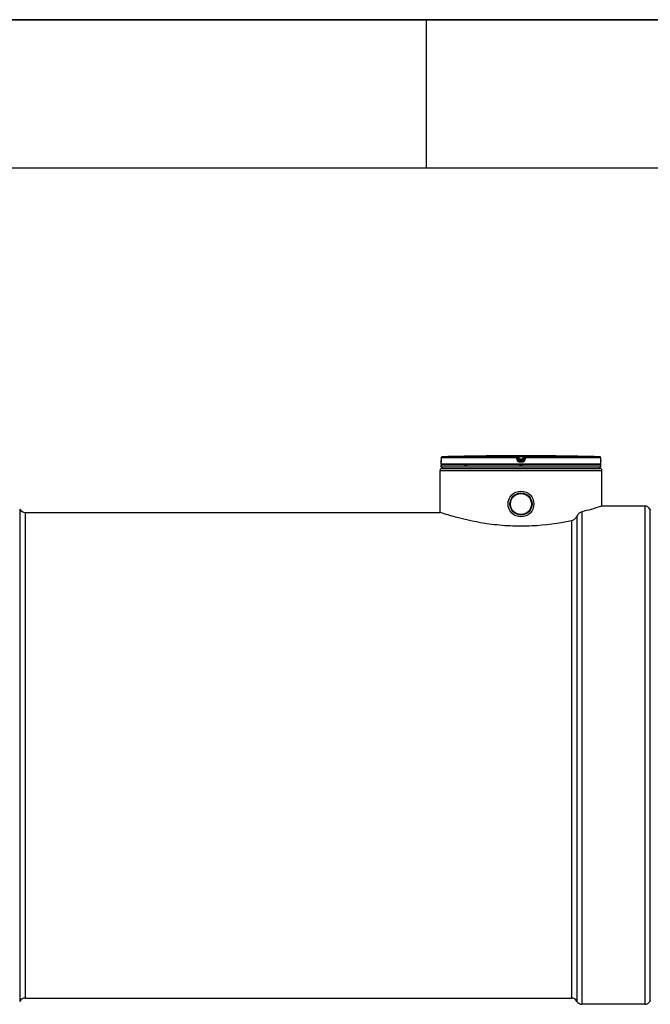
# Model space of a CAD drawing. Header units: millimetres. Extents: x 0 to 297, y 0 to 210.
# Tile 13 of 20: x 121 to 164, y 144 to 210. Entities that reach past the tile are written whole.
import ezdxf

# ---------------------------------------------------------------- set-up
doc = ezdxf.new("R2010")
doc.units = ezdxf.units.MM
doc.header["$LTSCALE"] = 16.335
doc.layers.get('0').update_dxf_attribs({"linetype": 'CONTINUOUS'})
doc.layers.add('01_GLOBAL', color=7, linetype='CONTINUOUS')
doc.layers.add('AXES_REF', color=7, linetype='CONTINUOUS')

# ---------------------------------------------------------------- blocks, each defined once
blk = doc.blocks.new('MARGEA4_BL0', base_point=(148.514, 105.014))
at = {"color": 7, "linetype": 'Continuous'}
for p, q in [((297.014, 210.014), (0.014, 210.014)), ((148.514, 210.014), (148.514, 200.014)), ((287.014, 200.014), (10.014, 200.014))]:
    blk.add_line(p, q, dxfattribs=at)

msp = doc.modelspace()

# ---------------------------------------------------------------- linework, layer by layer
at = {"color": 7, "linetype": 'Continuous'}
for p, q in [((0, 210), (297, 210)), ((152.713, 180.614), (152.571, 180.612)), ((152.672, 180.613), (152.653, 180.613)), ((152.712, 180.614), (152.672, 180.613)), ((152.713, 180.614), (152.712, 180.614)), ((152.713, 180.614), (152.713, 180.614)), ((157.104, 180.614), (157.103, 180.614)), ((157.245, 180.612), (157.104, 180.614)), ((157.136, 180.613), (157.104, 180.614)), ((149.534, 180.06), (149.534, 180.203)), ((160.282, 179.989), (149.534, 179.989)), ((149.534, 179.848), (149.534, 179.989)), ((160.282, 179.848), (149.534, 179.848)), ((149.537, 180.233), (149.537, 180.227)), ((149.539, 180.269), (149.538, 180.26)), ((149.538, 180.26), (149.538, 180.251)), ((149.538, 180.251), (149.538, 180.243)), ((149.54, 180.314), (149.539, 180.302)), ((149.539, 180.302), (149.539, 180.291)), ((149.539, 180.291), (149.539, 180.28)), ((149.539, 180.28), (149.539, 180.269)), ((149.541, 180.486), (149.54, 180.327)), ((149.54, 180.327), (149.54, 180.314)), ((149.562, 179.989), (149.562, 179.992)), ((149.604, 179.777), (149.604, 179.848)), ((160.211, 179.777), (160.211, 179.848)), ((160.254, 179.989), (160.254, 179.992)), ((160.276, 180.315), (160.275, 180.486)), ((160.276, 180.304), (160.276, 180.319)), ((160.276, 180.293), (160.276, 180.307)), ((160.277, 180.282), (160.276, 180.296)), ((160.277, 180.272), (160.277, 180.285)), ((160.277, 180.261), (160.277, 180.275)), ((160.277, 180.253), (160.277, 180.263)), ((160.278, 180.245), (160.277, 180.255)), ((160.278, 180.239), (160.278, 180.247)), ((160.278, 180.233), (160.278, 180.24)), ((160.279, 180.224), (160.278, 180.237)), ((160.279, 180.225), (160.279, 180.23)), ((160.279, 180.221), (160.279, 180.225)), ((160.282, 180.06), (160.282, 180.203)), ((160.282, 179.848), (160.282, 179.989)), ((149.604, 179.777), (160.211, 179.777)), ((163.252, 177.231), (160.353, 177.231)), ((121.531, 176.807), (149.463, 176.807)), ((149.486, 176.799), (149.463, 176.807))]:
    msp.add_line(p, q, dxfattribs=at)
at = {"color": 9, "linetype": 'Continuous'}
for p, q in [((154.633, 180.557), (149.61, 180.557)), ((154.633, 180.557), (154.633, 180.612)), ((154.703, 180.495), (154.703, 180.55)), ((154.723, 180.391), (154.703, 180.55)), ((154.723, 180.336), (154.703, 180.495)), ((154.776, 180.614), (154.776, 180.542)), ((154.776, 180.614), (154.908, 180.614)), ((154.793, 180.401), (154.776, 180.542)), ((155.04, 180.542), (154.776, 180.542)), ((154.908, 180.614), (155.04, 180.614)), ((155.04, 180.542), (155.022, 180.401)), ((155.04, 180.614), (155.04, 180.542)), ((155.112, 180.55), (155.092, 180.391)), ((155.112, 180.495), (155.092, 180.336)), ((155.112, 180.55), (155.112, 180.495)), ((155.182, 180.612), (155.182, 180.557)), ((160.206, 180.557), (155.182, 180.557)), ((157.103, 180.614), (157.103, 180.614)), ((149.535, 180.203), (149.534, 180.203)), ((160.282, 180.06), (149.534, 180.06)), ((149.541, 180.486), (149.54, 180.327)), ((149.54, 180.327), (149.54, 180.327)), ((154.63, 180.486), (149.541, 180.486)), ((149.541, 180.486), (149.541, 180.486)), ((149.562, 179.992), (149.585, 179.992)), ((151.094, 179.992), (151.288, 179.992)), ((154.65, 180.327), (154.63, 180.486)), ((154.723, 180.391), (154.723, 180.336)), ((154.723, 180.391), (154.724, 180.387)), ((154.908, 180.203), (154.792, 180.203)), ((155.022, 180.401), (154.793, 180.401)), ((154.793, 180.401), (154.793, 180.274)), ((155.022, 180.329), (154.793, 180.329)), ((154.793, 180.329), (154.793, 180.329)), ((154.908, 180.274), (154.793, 180.274)), ((154.795, 179.992), (155.021, 179.992)), ((155.022, 180.274), (154.908, 180.274)), ((155.024, 180.203), (154.908, 180.203)), ((155.022, 180.274), (155.022, 180.401)), ((155.023, 180.329), (155.022, 180.329)), ((155.092, 180.391), (155.092, 180.387)), ((155.092, 180.336), (155.092, 180.391)), ((155.186, 180.486), (155.166, 180.327)), ((160.275, 180.486), (155.186, 180.486)), ((160.231, 179.992), (160.254, 179.992)), ((160.275, 180.486), (160.275, 180.487)), ((160.276, 180.327), (160.275, 180.486)), ((160.276, 180.327), (160.276, 180.327)), ((160.282, 180.203), (160.281, 180.203)), ((158.676, 176.559), (158.676, 143.856)), ((159.009, 176.845), (159.009, 143.656)), ((158.302, 176.243), (158.302, 144.08))]:
    msp.add_line(p, q, dxfattribs=at)
at = {"color": 7, "linetype": 'Continuous'}
for points in [[(152.653, 180.613), (152.632, 180.613), (152.621, 180.613)], [(157.173, 180.613), (157.153, 180.613), (157.144, 180.613)], [(149.537, 180.227), (149.537, 180.223), (149.537, 180.221), (149.536, 180.219), (149.536, 180.218), (149.536, 180.216), (149.536, 180.216), (149.536, 180.215)], [(149.538, 180.243), (149.537, 180.236), (149.537, 180.233)], [(160.279, 180.216), (160.279, 180.216), (160.28, 180.215), (160.28, 180.215), (160.28, 180.215), (160.28, 180.215), (160.279, 180.216), (160.279, 180.217), (160.279, 180.218), (160.279, 180.22), (160.279, 180.221)]]:
    msp.add_lwpolyline(points, dxfattribs=at)
for radius in [0.87, 0.746]:
    msp.add_circle((154.908, 177.373), radius, dxfattribs=at)
for centre, radius, start, end in [((149.611, 180.486), 0.0707, 91.48637, 179.62893), ((154.908, -23.635), 204.261, 90.65549, 91.48637), ((154.908, -23.633), 204.258, 89.3842, 90.6158), ((154.908, -23.633), 204.258, 88.51363, 89.34452), ((160.204, 180.486), 0.0707, 0.47139, 88.50968), ((149.604, 180.203), 0.0707, 162.87448, 180), ((149.604, 180.06), 0.0707, 180, 235.73564), ((149.58, 179.992), 0.0184, 148.62171, 180), ((160.211, 180.06), 0.0707, 304.26436, 360), ((160.235, 179.992), 0.0184, 0, 31.37829), ((160.211, 180.203), 0.0707, 0, 17.12565)]:
    msp.add_arc(centre, radius, start, end, dxfattribs=at)
at = {"color": 9, "linetype": 'Continuous'}
for centre, radius, start, end in [((149.613, 180.483), 0.0737, 112.01648, 113.76901), ((149.613, 180.484), 0.0733, 106.67488, 112.02116), ((149.612, 180.485), 0.0721, 102.77751, 106.67429), ((149.612, 180.486), 0.0705, 99.31344, 102.77746), ((149.611, 180.489), 0.0672, 91.54035, 99.35142), ((160.204, 180.489), 0.0673, 80.77303, 88.46162), ((160.204, 180.487), 0.07, 79.08428, 80.81472), ((160.204, 180.485), 0.0717, 73.52092, 79.07067), ((160.203, 180.484), 0.0729, 71.97966, 73.5335), ((160.203, 180.483), 0.0735, 65.34706, 71.97453), ((160.203, 180.484), 0.0731, 58.80204, 65.35741), ((147.12, 180.339), 2.419, 357.85236, 359.726), ((155.491, 174.813), 5.631, 97.11548, 97.47489), ((154.325, 174.813), 5.631, 82.52511, 82.88452), ((162.729, 180.339), 2.453, 180.28324, 182.05321)]:
    msp.add_arc(centre, radius, start, end, dxfattribs=at)
for points in [[(149.541, 180.486), (149.541, 180.512), (149.559, 180.54), (149.583, 180.551)], [(154.633, 180.612), (154.664, 180.612), (154.7, 180.581), (154.703, 180.55)], [(154.633, 180.557), (154.664, 180.557), (154.7, 180.526), (154.703, 180.495)], [(155.182, 180.612), (155.151, 180.612), (155.116, 180.581), (155.112, 180.55)], [(155.112, 180.495), (155.116, 180.526), (155.151, 180.557), (155.182, 180.557)], [(160.275, 180.486), (160.275, 180.509), (160.261, 180.534), (160.241, 180.546)], [(154.793, 180.274), (154.762, 180.274), (154.727, 180.305), (154.723, 180.336)], [(155.092, 180.336), (155.088, 180.305), (155.053, 180.274), (155.022, 180.274)]]:
    msp.add_open_spline(points, degree=3, dxfattribs=at)
for points, knots in [([(154.63, 180.486), (154.63, 180.502), (154.635, 180.522), (154.627, 180.553), (154.633, 180.557)], [0, 0, 0, 0, 0.696676, 1, 1, 1, 1]), ([(154.63, 180.486), (154.647, 180.489), (154.673, 180.489), (154.692, 180.495), (154.703, 180.493), (154.703, 180.495)], [0, 0, 0, 0, 0.702528, 0.921269, 1, 1, 1, 1]), ([(154.633, 180.612), (154.633, 180.616), (154.656, 180.609), (154.677, 180.616), (154.725, 180.613), (154.758, 180.614), (154.776, 180.614)], [0, 0, 0, 0, 0.076793, 0.294399, 0.618544, 1, 1, 1, 1]), ([(154.703, 180.55), (154.703, 180.552), (154.715, 180.547), (154.733, 180.55), (154.759, 180.544), (154.776, 180.542)], [0, 0, 0, 0, 0.078331, 0.297814, 1, 1, 1, 1]), ([(155.04, 180.614), (155.058, 180.614), (155.09, 180.613), (155.138, 180.616), (155.16, 180.609), (155.182, 180.616), (155.182, 180.612)], [0, 0, 0, 0, 0.380898, 0.704707, 0.922316, 1, 1, 1, 1]), ([(155.04, 180.542), (155.057, 180.544), (155.082, 180.55), (155.101, 180.547), (155.112, 180.552), (155.112, 180.55)], [0, 0, 0, 0, 0.703406, 0.922256, 1, 1, 1, 1]), ([(155.186, 180.486), (155.169, 180.489), (155.143, 180.489), (155.124, 180.495), (155.112, 180.493), (155.112, 180.495)], [0, 0, 0, 0, 0.702528, 0.921269, 1, 1, 1, 1]), ([(155.186, 180.486), (155.186, 180.502), (155.18, 180.522), (155.189, 180.553), (155.182, 180.557)], [0, 0, 0, 0, 0.696676, 1, 1, 1, 1]), ([(149.538, 180.248), (149.538, 180.237), (149.533, 180.227), (149.539, 180.203), (149.535, 180.203)], [0, 0, 0, 0, 0.737028, 1, 1, 1, 1]), ([(149.535, 180.203), (149.535, 180.205), (149.535, 180.21), (149.536, 180.214), (149.536, 180.216)], [0, 0, 0, 0, 0.497733, 1, 1, 1, 1]), ([(154.65, 180.327), (154.667, 180.329), (154.691, 180.335), (154.713, 180.333), (154.722, 180.337), (154.723, 180.336)], [0, 0, 0, 0, 0.703014, 0.921451, 1, 1, 1, 1]), ([(154.792, 180.203), (154.758, 180.203), (154.689, 180.228), (154.654, 180.294), (154.65, 180.327)], [0, 0, 0, 0, 0.499748, 1, 1, 1, 1]), ([(154.758, 180.396), (154.75, 180.395), (154.742, 180.39), (154.723, 180.394), (154.723, 180.391)], [0, 0, 0, 0, 0.731988, 1, 1, 1, 1]), ([(154.792, 180.203), (154.792, 180.219), (154.796, 180.241), (154.789, 180.268), (154.793, 180.274)], [0, 0, 0, 0, 0.697837, 1, 1, 1, 1]), ([(155.024, 180.203), (155.024, 180.219), (155.019, 180.241), (155.027, 180.268), (155.022, 180.274)], [0, 0, 0, 0, 0.697838, 1, 1, 1, 1]), ([(155.166, 180.327), (155.162, 180.294), (155.127, 180.228), (155.057, 180.203), (155.024, 180.203)], [0, 0, 0, 0, 0.498891, 1, 1, 1, 1]), ([(155.092, 180.391), (155.092, 180.394), (155.073, 180.39), (155.066, 180.395), (155.057, 180.396)], [0, 0, 0, 0, 0.268012, 1, 1, 1, 1]), ([(155.166, 180.327), (155.149, 180.329), (155.125, 180.335), (155.103, 180.333), (155.093, 180.337), (155.092, 180.336)], [0, 0, 0, 0, 0.703014, 0.921451, 1, 1, 1, 1]), ([(160.281, 180.203), (160.277, 180.203), (160.283, 180.229), (160.278, 180.239), (160.277, 180.251)], [0, 0, 0, 0, 0.262647, 1, 1, 1, 1]), ([(160.281, 180.203), (160.281, 180.205), (160.281, 180.21), (160.28, 180.214), (160.28, 180.216)], [0, 0, 0, 0, 0.497732, 1, 1, 1, 1])]:
    msp.add_open_spline(points, degree=3, knots=knots, dxfattribs=at)
at = {"color": 7, "linetype": 'Continuous'}
for points in [[(154.724, 180.387), (154.73, 180.357), (154.763, 180.33), (154.793, 180.329)], [(155.092, 180.387), (155.086, 180.357), (155.053, 180.33), (155.023, 180.329)]]:
    msp.add_open_spline(points, degree=3, dxfattribs=at)
for points, knots in [([(160.353, 177.231), (160.323, 177.222), (159.88, 177.079), (159.431, 176.95), (159.009, 176.845)], [0, 0, 0, 0, 0.066431, 1, 1, 1, 1]), ([(158.302, 176.243), (157.428, 176.056), (156.048, 175.868), (154.188, 175.869), (152.464, 176.03), (150.898, 176.36), (149.824, 176.687), (149.486, 176.799)], [0, 0, 0, 0, 0.300139, 0.464633, 0.623219, 0.880405, 1, 1, 1, 1]), ([(158.676, 176.559), (158.64, 176.48), (158.535, 176.342), (158.38, 176.26), (158.302, 176.243)], [0, 0, 0, 0, 0.521317, 1, 1, 1, 1]), ([(159.009, 176.845), (158.943, 176.828), (158.806, 176.756), (158.71, 176.633), (158.676, 176.559)], [0, 0, 0, 0, 0.458237, 1, 1, 1, 1])]:
    msp.add_open_spline(points, degree=3, knots=knots, dxfattribs=at)
at = {"layer": '01_GLOBAL', "color": 9, "linetype": 'Continuous'}
msp.add_line((149.463, 179.636), (160.353, 179.636), dxfattribs=at)
at = {"layer": '01_GLOBAL', "color": 7, "linetype": 'Continuous'}
for p, q in [((149.463, 176.807), (149.463, 179.636)), ((149.604, 179.777), (160.211, 179.777)), ((160.353, 177.231), (160.353, 179.636))]:
    msp.add_line(p, q, dxfattribs=at)
for centre, start, end in [((149.604, 179.636), 90, 180), ((160.211, 179.636), 0, 90)]:
    msp.add_arc(centre, 0.141, start, end, dxfattribs=at)
at = {"layer": 'AXES_REF', "color": 9, "linetype": 'Continuous'}
for p, q in [((163.252, 177.231), (163.252, 143.656)), ((121.156, 177.032), (121.156, 143.856)), ((121.531, 176.807), (121.531, 144.08)), ((163.585, 177.032), (163.585, 143.856))]:
    msp.add_line(p, q, dxfattribs=at)
at = {"layer": 'AXES_REF', "color": 7, "linetype": 'Continuous'}
for p, q in [((121.531, 144.08), (158.302, 144.08)), ((163.252, 143.656), (159.009, 143.656))]:
    msp.add_line(p, q, dxfattribs=at)
for radius in [0.743, 0.707]:
    msp.add_circle((154.908, 177.373), radius, dxfattribs=at)
for centre, radius, start, end in [((163.252, 176.854), 0.377, 28.07249, 90), ((121.531, 177.231), 0.424, 208.07249, 270), ((163.959, 177.231), 0.424, 208.07249, 215.68533), ((121.531, 143.656), 0.424, 90, 151.92751), ((158.302, 143.656), 0.424, 28.07249, 90), ((159.009, 144.033), 0.377, 208.07249, 270), ((163.252, 144.033), 0.377, 270, 331.92751), ((163.959, 143.656), 0.424, 144.31467, 151.92751)]:
    msp.add_arc(centre, radius, start, end, dxfattribs=at)

# ---------------------------------------------------------------- block references
at = {"color": 7, "linetype": 'Continuous'}
msp.add_blockref('MARGEA4_BL0', (148.514, 105.014), dxfattribs=at)

doc.saveas('drawing.dxf')
